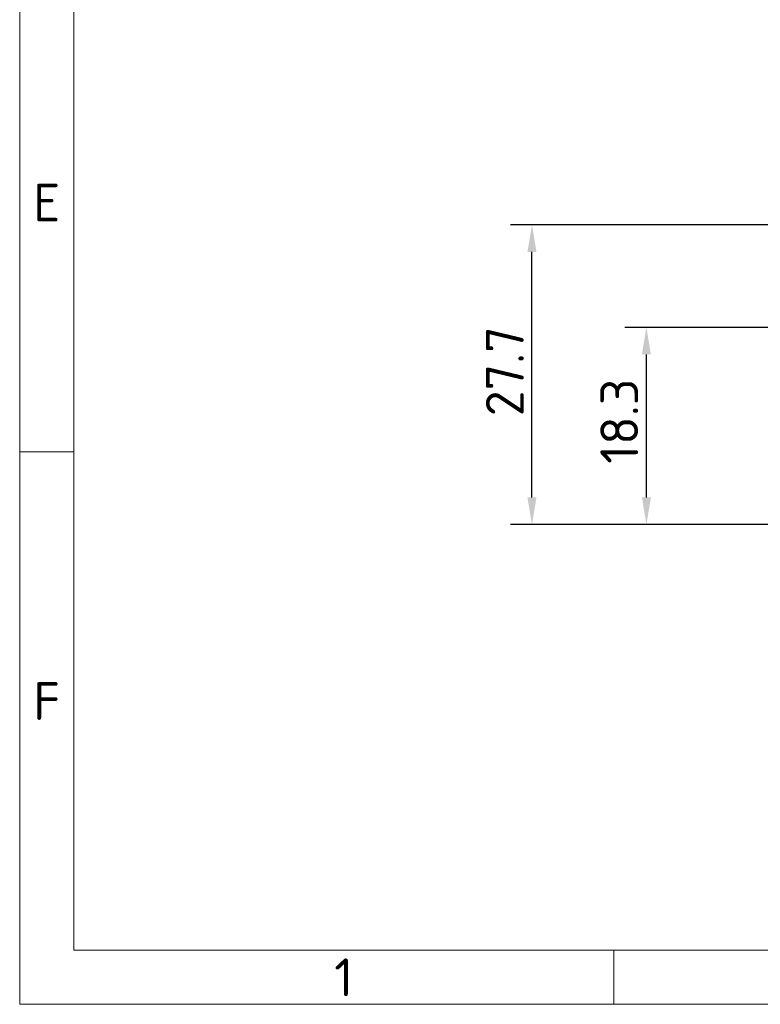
# Model space of a CAD drawing. Header units: millimetres. Extents: x 5 to 415, y 5 to 292.
# Tile 1 of 197: x 5 to 74, y 5 to 96. Entities that reach past the tile are written whole.
import ezdxf

# ---------------------------------------------------------------- set-up
doc = ezdxf.new("R2010")
doc.units = ezdxf.units.MM
doc.layers.add('Bemaßung (ISO)', color=7, linetype='Continuous', lineweight=25)
doc.layers.add('Rahmen (ISO)', color=7, linetype='Continuous', lineweight=70)
doc.styles.add('Bezeichnungstext (ISO)', font='isocpeur.ttf')
doc.styles.add('Notiztext (ISO)', font='isocpeur.ttf')
doc.dimstyles.new('Standard (ISO)', dxfattribs={"dimtxt": 3.5, "dimasz": 2.5, "dimexe": 2, "dimexo": 0, "dimgap": 0.762, "dimtad": 1, "dimtoh": 1, "dimdec": 8, "dimdsep": 46, "dimtxsty": 'Notiztext (ISO)', "dimcen": 0.09, "dimdle": 10, "dimclrd": 256, "dimclre": 256, "dimclrt": 256, "dimadec": 6, "dimazin": 2, "dimtfac": 0.514286, "dimtdec": 3, "dimtmove": 0, "dimatfit": 3, "dimfxl": 1, "dimtolj": 1, "dimlwd": -1, "dimlwe": -1, "dimarcsym": 0})

# ---------------------------------------------------------------- blocks, each defined once
blk = doc.blocks.new('Ränder Basler-A3')
at = {"layer": 'Rahmen (ISO)', "color": 7, "lineweight": 18}
for p, q in [((5, 5), (5, 292)), ((415, 5), (5, 5))]:
    blk.add_line(p, q, dxfattribs=at)
at = {"layer": 'Rahmen (ISO)', "lineweight": 18}
for p, q in [((10, 102.333), (10, 56.167)), ((10, 56.167), (10, 10)), ((10, 10), (410, 10)), ((60, 5), (60, 10))]:
    blk.add_line(p, q, dxfattribs=at)
at = {"layer": 'Rahmen (ISO)', "color": 7, "linetype": 'Continuous', "lineweight": 18}
blk.add_line((10, 56.167), (5, 56.167), dxfattribs=at)
at = {"layer": 'Rahmen (ISO)', "char_height": 3.5, "attachment_point": 5, "style": 'Bezeichnungstext (ISO)'}
for s, insert in [('\\fISOCPEUR|b0|i0;{\\H3.5000;E}', (7.5, 79.25)), ('\\fISOCPEUR|b0|i0;{\\H3.5000;F}', (7.5, 33.083)), ('\\fISOCPEUR|b0|i0;{\\H3.5000;1}', (35, 7.5))]:
    blk.add_mtext(s, dxfattribs=dict(at, insert=insert))
at = {"layer": 'Rahmen (ISO)', "color": 9, "true_color": 0xc0c0c0, "insert": (15, 15), "char_height": 3.5, "attachment_point": 4, "rotation": 90, "style": 'Notiztext (ISO)'}
blk.add_mtext('\\fISOCPEUR|b0|i0;                                                  ', dxfattribs=at)
blk = doc.blocks.new('*D11')
at = {"layer": 'Bemaßung (ISO)', "transparency": 16777216}
for p, q in [((76.616, 67.689), (61.013, 67.689)), ((63.013, 51.939), (63.013, 65.189)), ((80.275, 49.439), (61.013, 49.439))]:
    blk.add_line(p, q, dxfattribs=at)
for points in [[(62.596, 65.189), (63.429, 65.189), (63.013, 67.689)], [(62.596, 51.939), (63.429, 51.939), (63.013, 49.439)]]:
    blk.add_solid(points, dxfattribs=at)
at = {"layer": 'Defpoints', "color": 0, "transparency": 16777216}
for p in [(63.013, 67.689), (76.616, 67.689), (80.275, 49.439)]:
    blk.add_point(p, dxfattribs=at)
at = {"layer": 'Bemaßung (ISO)', "transparency": 16777216, "insert": (58.751, 55.064), "char_height": 3.5, "attachment_point": 1, "rotation": 90, "style": 'Notiztext (ISO)'}
blk.add_mtext('\\A1;18.3', dxfattribs=at)
blk = doc.blocks.new('*D12')
at = {"layer": 'Bemaßung (ISO)', "transparency": 16777216}
for p, q in [((82.797, 77.189), (50.419, 77.189)), ((52.419, 51.939), (52.419, 74.689)), ((80.275, 49.439), (50.419, 49.439))]:
    blk.add_line(p, q, dxfattribs=at)
for points in [[(52.002, 74.689), (52.836, 74.689), (52.419, 77.189)], [(52.002, 51.939), (52.836, 51.939), (52.419, 49.439)]]:
    blk.add_solid(points, dxfattribs=at)
at = {"layer": 'Defpoints', "color": 0, "transparency": 16777216}
for p in [(52.419, 77.189), (82.797, 77.189), (80.275, 49.439)]:
    blk.add_point(p, dxfattribs=at)
at = {"layer": 'Bemaßung (ISO)', "transparency": 16777216, "insert": (48.157, 59.464), "char_height": 3.5, "attachment_point": 1, "rotation": 90, "style": 'Notiztext (ISO)'}
blk.add_mtext('\\A1;27.7', dxfattribs=at)

msp = doc.modelspace()

# ---------------------------------------------------------------- block references
msp.add_blockref('Ränder Basler-A3', (0, 0))

# ---------------------------------------------------------------- dimensions: what is measured, and where the dimension line sits
at = {"layer": 'Bemaßung (ISO)'}
for base, p1, p2, picture, middle in [((52.41907029, 77.18946909), (80.27495804, 49.43947114), (82.79697025, 77.18946909), '*D12', (52.41907029, 63.31447011)), ((63.0126344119, 67.6894711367), (80.274958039, 49.4394711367), (76.6161771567, 67.6894711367), '*D11', (63.0126344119, 58.5644711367))]:
    dim = msp.add_linear_dim(base=base, p1=p1, p2=p2, angle=270, dimstyle='Standard (ISO)', override={"dimgap": 0.762, "dimtoh": 0, "dimdec": 1, "dimtol": 0, "dimlim": 0, "dimtp": 0, "dimtm": 0, "dimtdec": 3, "dimtofl": 0, "dimatfit": 1}, dxfattribs=at)
    dim.commit()
    dim.dimension.update_dxf_attribs({"geometry": picture, "text_midpoint": middle, "dimtype": 160})

doc.saveas('drawing.dxf')
